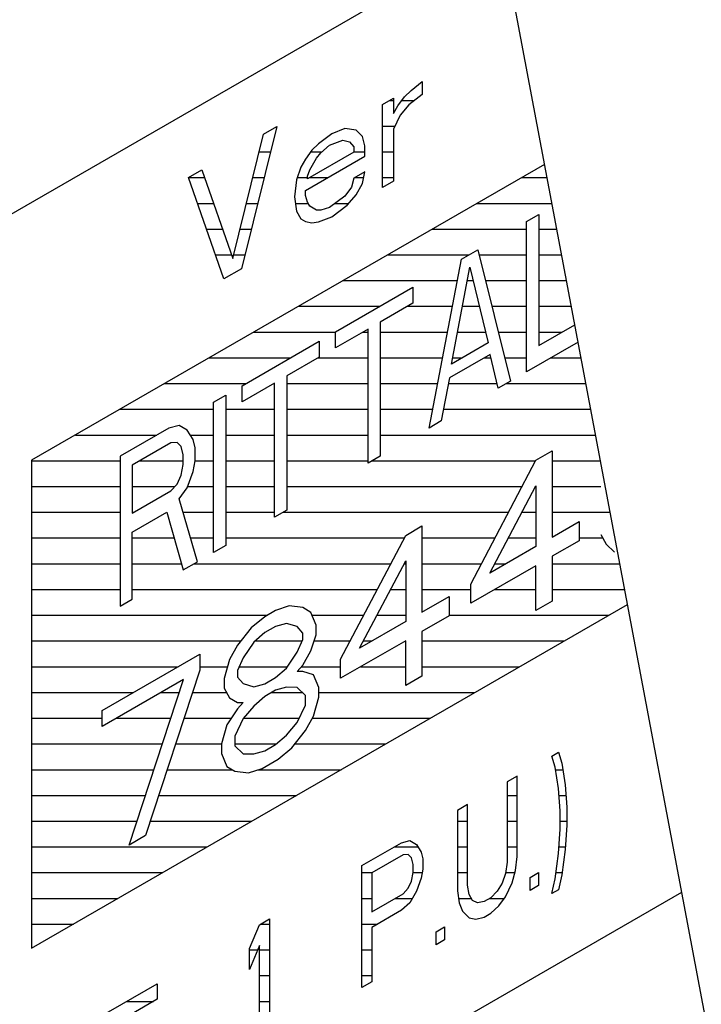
# Model space of a CAD drawing. Header units: millimetres. Extents: x 0 to 5600, y -1552 to 3960.
# Tile 126 of 199: x 4558 to 4572, y 2461 to 2483. Entities that reach past the tile are written whole.
import ezdxf

# ---------------------------------------------------------------- set-up
doc = ezdxf.new("R2010")
doc.units = ezdxf.units.MM
doc.header["$LTSCALE"] = 308
doc.layers.get('0').update_dxf_attribs({"linetype": 'CONTINUOUS'})
doc.layers.add('03___PRT_ALL_CURVES', color=7, linetype='CONTINUOUS')
doc.layers.add('06___PRT_ALL_SURFS', color=7, linetype='CONTINUOUS')

msp = doc.modelspace()

# ---------------------------------------------------------------- linework, layer by layer
at = {"color": 7, "linetype": 'Continuous'}
for p, q in [((4566.109, 2481.204), (4566.348, 2481.399)), ((4566.348, 2481.399), (4566.348, 2481.117)), ((4565.486, 2480.901), (4565.726, 2481.039)), ((4565.726, 2481.039), (4565.726, 2480.701)), ((4565.821, 2480.869), (4565.965, 2481.065)), ((4565.965, 2481.065), (4566.109, 2481.204)), ((4566.348, 2481.117), (4566.061, 2480.894)), ((4565.486, 2479.094), (4565.486, 2480.901)), ((4565.726, 2480.701), (4565.821, 2480.869)), ((4566.061, 2480.894), (4565.869, 2480.671)), ((4565.869, 2480.671), (4565.726, 2480.362)), ((4563.188, 2480.421), (4562.421, 2477.325)), ((4562.9, 2480.255), (4563.188, 2480.421)), ((4564.672, 2480.375), (4564.385, 2480.265)), ((4564.912, 2480.344), (4564.672, 2480.375)), ((4565.726, 2480.362), (4565.726, 2479.233)), ((4562.23, 2477.553), (4562.9, 2480.255)), ((4564.385, 2480.265), (4564.098, 2480.043)), ((4565.055, 2480.201), (4564.912, 2480.344)), ((4565.103, 2480.002), (4565.055, 2480.201)), ((4564.098, 2480.043), (4563.954, 2479.904)), ((4564.145, 2479.845), (4564.337, 2480.012)), ((4564.337, 2480.012), (4564.624, 2480.121)), ((4564.624, 2480.121), (4564.768, 2480.091)), ((4564.768, 2480.091), (4564.864, 2479.977)), ((4564.864, 2479.977), (4564.864, 2479.864)), ((4565.103, 2479.777), (4565.103, 2480.002)), ((4563.954, 2479.904), (4563.81, 2479.708)), ((4563.81, 2479.03), (4565.103, 2479.777)), ((4564.864, 2479.864), (4563.858, 2479.284)), ((4563.906, 2479.481), (4564.05, 2479.733)), ((4564.05, 2479.733), (4564.145, 2479.845)), ((4569.01, 2479.598), (4557.86, 2473.16)), ((4563.714, 2479.539), (4563.619, 2479.258)), ((4563.81, 2479.708), (4563.714, 2479.539)), ((4561.272, 2479.315), (4561.56, 2479.481)), ((4562.038, 2477.104), (4561.272, 2479.315)), ((4561.56, 2479.481), (4562.23, 2477.553)), ((4563.858, 2479.34), (4563.906, 2479.481)), ((4563.858, 2479.284), (4563.858, 2479.34)), ((4564.864, 2479.3), (4564.816, 2479.103)), ((4565.103, 2479.438), (4564.864, 2479.3)), ((4565.055, 2479.184), (4565.103, 2479.438)), ((4563.619, 2479.258), (4563.571, 2478.892)), ((4564.816, 2479.103), (4564.672, 2478.907)), ((4564.912, 2478.932), (4565.055, 2479.184)), ((4565.726, 2479.233), (4565.486, 2479.094)), ((4563.571, 2478.892), (4563.619, 2478.581)), ((4563.81, 2478.917), (4563.81, 2479.03)), ((4563.858, 2478.775), (4563.81, 2478.917)), ((4564.672, 2478.907), (4564.337, 2478.657)), ((4564.72, 2478.709), (4564.912, 2478.932)), ((4563.906, 2478.69), (4563.858, 2478.775)), ((4564.05, 2478.604), (4563.906, 2478.69)), ((4564.337, 2478.657), (4564.145, 2478.603)), ((4564.385, 2478.459), (4564.72, 2478.709)), ((4563.619, 2478.581), (4563.714, 2478.41)), ((4564.145, 2478.603), (4564.05, 2478.604)), ((4564.098, 2478.349), (4564.385, 2478.459)), ((4568.621, 2478.353), (4568.886, 2478.506)), ((4568.886, 2478.506), (4568.886, 2475.657)), ((4563.714, 2478.41), (4563.81, 2478.353)), ((4563.81, 2478.353), (4563.954, 2478.323)), ((4563.954, 2478.323), (4564.098, 2478.349)), ((4568.621, 2475.087), (4568.621, 2478.353)), ((4567.207, 2477.536), (4567.56, 2477.74)), ((4567.56, 2477.74), (4568.267, 2474.883)), ((4566.5, 2473.862), (4567.207, 2477.536)), ((4566.986, 2475.254), (4567.384, 2477.36)), ((4567.384, 2477.36), (4567.781, 2475.714)), ((4562.421, 2477.325), (4562.038, 2477.104)), ((4564.467, 2475.954), (4566.146, 2476.924)), ((4566.146, 2476.924), (4566.146, 2476.576)), ((4566.146, 2476.576), (4565.439, 2476.168)), ((4565.439, 2476.168), (4565.439, 2473.25)), ((4568.886, 2475.657), (4569.667, 2476.108)), ((4565.174, 2476.015), (4564.467, 2475.607)), ((4564.467, 2475.607), (4564.467, 2475.954)), ((4565.174, 2473.096), (4565.174, 2476.015)), ((4562.434, 2474.781), (4564.113, 2475.75)), ((4564.113, 2475.75), (4564.113, 2475.403)), ((4567.781, 2475.714), (4566.986, 2475.254)), ((4569.738, 2475.732), (4568.621, 2475.087)), ((4567.825, 2475.461), (4566.942, 2474.951)), ((4568.002, 2474.729), (4567.825, 2475.461)), ((4564.113, 2475.403), (4563.406, 2474.994)), ((4563.141, 2474.841), (4562.434, 2474.433)), ((4563.141, 2471.923), (4563.141, 2474.841)), ((4563.406, 2474.994), (4563.406, 2472.076)), ((4566.942, 2474.951), (4566.765, 2474.015)), ((4568.267, 2474.883), (4568.002, 2474.729)), ((4561.815, 2474.423), (4562.08, 2474.576)), ((4562.08, 2474.576), (4562.08, 2471.31)), ((4562.434, 2474.433), (4562.434, 2474.781)), ((4561.815, 2471.157), (4561.815, 2474.423)), ((4566.765, 2474.015), (4566.5, 2473.862)), ((4560.843, 2473.862), (4559.782, 2473.25)), ((4561.064, 2473.92), (4560.843, 2473.862)), ((4561.241, 2473.814), (4561.064, 2473.92)), ((4561.373, 2473.612), (4561.241, 2473.814)), ((4560.887, 2473.54), (4560.047, 2473.055)), ((4561.02, 2473.547), (4560.887, 2473.54)), ((4561.108, 2473.459), (4561.02, 2473.547)), ((4561.417, 2473.429), (4561.373, 2473.612)), ((4561.152, 2473.276), (4561.108, 2473.459)), ((4561.417, 2473.151), (4561.417, 2473.429)), ((4568.82, 2473.16), (4569.173, 2473.364)), ((4569.173, 2473.364), (4569.173, 2471.488)), ((4557.86, 2473.16), (4557.86, 2462.546)), ((4559.782, 2473.25), (4559.782, 2469.984)), ((4561.152, 2473.068), (4561.152, 2473.276)), ((4561.373, 2472.917), (4561.417, 2473.151)), ((4565.439, 2473.25), (4565.174, 2473.096)), ((4567.406, 2470.468), (4568.82, 2473.16)), ((4560.047, 2473.055), (4560.047, 2472.013)), ((4561.108, 2472.834), (4561.152, 2473.068)), ((4561.241, 2472.563), (4561.373, 2472.917)), ((4561.02, 2472.644), (4561.108, 2472.834)), ((4560.047, 2472.013), (4560.887, 2472.498)), ((4560.887, 2472.498), (4561.02, 2472.644)), ((4561.064, 2472.322), (4561.241, 2472.563)), ((4567.818, 2470.706), (4568.82, 2472.604)), ((4568.82, 2472.604), (4568.82, 2471.284)), ((4561.462, 2470.953), (4561.064, 2472.322)), ((4560.047, 2471.596), (4560.799, 2472.03)), ((4560.799, 2472.03), (4561.152, 2470.775)), ((4563.406, 2472.076), (4563.141, 2471.923)), ((4569.173, 2471.488), (4569.763, 2471.828)), ((4569.763, 2471.828), (4569.763, 2471.411)), ((4560.047, 2470.137), (4560.047, 2471.596)), ((4565.991, 2471.527), (4566.345, 2471.731)), ((4566.345, 2471.731), (4566.345, 2469.855)), ((4564.577, 2468.835), (4565.991, 2471.527)), ((4569.763, 2471.411), (4569.173, 2471.071)), ((4570.234, 2471.545), (4570.352, 2471.335)), ((4562.08, 2471.31), (4561.815, 2471.157)), ((4568.82, 2471.284), (4567.818, 2470.706)), ((4570.352, 2471.335), (4570.529, 2471.159)), ((4561.152, 2470.775), (4561.462, 2470.953)), ((4564.99, 2469.073), (4565.991, 2470.971)), ((4565.991, 2470.971), (4565.991, 2469.651)), ((4569.173, 2471.071), (4569.173, 2470.098)), ((4568.82, 2470.867), (4567.406, 2470.051)), ((4568.82, 2469.894), (4568.82, 2470.867)), ((4567.406, 2470.051), (4567.406, 2470.468)), ((4559.782, 2469.984), (4560.047, 2470.137)), ((4566.345, 2469.855), (4566.934, 2470.195)), ((4566.934, 2470.195), (4566.934, 2469.778)), ((4569.173, 2470.098), (4568.82, 2469.894)), ((4557.86, 2462.546), (4570.814, 2470.025)), ((4563.163, 2469.894), (4562.927, 2469.758)), ((4563.458, 2469.995), (4563.163, 2469.894)), ((4563.752, 2469.957), (4563.458, 2469.995)), ((4563.929, 2469.85), (4563.752, 2469.957)), ((4562.927, 2469.758), (4562.633, 2469.519)), ((4564.047, 2469.571), (4563.929, 2469.85)), ((4565.991, 2469.651), (4564.99, 2469.073)), ((4566.934, 2469.778), (4566.345, 2469.438)), ((4562.633, 2469.519), (4562.338, 2469.14)), ((4563.163, 2469.547), (4562.927, 2469.411)), ((4563.399, 2469.613), (4563.163, 2469.547)), ((4563.634, 2469.541), (4563.399, 2469.613)), ((4563.752, 2469.401), (4563.634, 2469.541)), ((4564.047, 2469.362), (4564.047, 2469.571)), ((4566.345, 2469.438), (4566.345, 2468.465)), ((4562.927, 2469.411), (4562.692, 2469.205)), ((4563.634, 2468.985), (4563.752, 2469.262)), ((4563.752, 2469.262), (4563.752, 2469.401)), ((4563.929, 2469.016), (4564.047, 2469.362)), ((4565.991, 2469.234), (4564.577, 2468.418)), ((4565.991, 2468.261), (4565.991, 2469.234)), ((4562.338, 2469.14), (4562.161, 2468.829)), ((4562.692, 2469.205), (4562.456, 2468.861)), ((4563.752, 2468.706), (4563.929, 2469.016)), ((4559.392, 2467.717), (4561.513, 2468.942)), ((4561.513, 2468.942), (4561.513, 2468.594)), ((4562.161, 2468.829), (4562.043, 2468.414)), ((4562.456, 2468.861), (4562.338, 2468.584)), ((4563.399, 2468.641), (4563.634, 2468.985)), ((4564.577, 2468.418), (4564.577, 2468.835)), ((4561.513, 2468.594), (4560.335, 2464.995)), ((4562.338, 2468.584), (4562.338, 2468.445)), ((4563.163, 2468.435), (4563.399, 2468.641)), ((4563.634, 2468.568), (4563.752, 2468.706)), ((4561.16, 2468.39), (4559.392, 2467.37)), ((4559.981, 2464.791), (4561.16, 2468.39)), ((4562.043, 2468.414), (4562.043, 2468.206)), ((4562.338, 2468.445), (4562.456, 2468.305)), ((4562.927, 2468.299), (4563.163, 2468.435)), ((4563.752, 2468.567), (4563.634, 2468.568)), ((4563.988, 2468.494), (4563.752, 2468.567)), ((4564.106, 2468.215), (4563.988, 2468.494)), ((4566.345, 2468.465), (4565.991, 2468.261)), ((4562.043, 2468.206), (4562.161, 2467.996)), ((4562.456, 2468.305), (4562.692, 2468.232)), ((4562.692, 2468.232), (4562.927, 2468.299)), ((4563.163, 2468.157), (4562.927, 2468.021)), ((4563.399, 2468.224), (4563.163, 2468.157)), ((4563.634, 2468.221), (4563.399, 2468.224)), ((4563.811, 2468.045), (4563.634, 2468.221)), ((4564.106, 2468.006), (4564.106, 2468.215)), ((4562.161, 2467.996), (4562.338, 2467.889)), ((4562.927, 2468.021), (4562.692, 2467.815)), ((4563.811, 2467.836), (4563.811, 2468.045)), ((4563.988, 2467.591), (4564.106, 2468.006)), ((4562.338, 2467.75), (4562.102, 2467.406)), ((4562.338, 2467.889), (4562.456, 2467.888)), ((4562.456, 2467.888), (4562.338, 2467.75)), ((4562.692, 2467.815), (4562.456, 2467.54)), ((4563.634, 2467.456), (4563.811, 2467.836)), ((4559.392, 2467.37), (4559.392, 2467.717)), ((4562.456, 2467.54), (4562.279, 2467.16)), ((4563.811, 2467.28), (4563.988, 2467.591)), ((4562.102, 2467.406), (4561.984, 2466.99)), ((4563.399, 2467.181), (4563.634, 2467.456)), ((4562.279, 2467.16), (4562.279, 2466.952)), ((4563.163, 2466.976), (4563.399, 2467.181)), ((4563.517, 2466.902), (4563.811, 2467.28)), ((4561.984, 2466.99), (4561.984, 2466.782)), ((4562.279, 2466.952), (4562.456, 2466.776)), ((4562.927, 2466.84), (4563.163, 2466.976)), ((4563.222, 2466.662), (4563.517, 2466.902)), ((4561.984, 2466.782), (4562.102, 2466.502)), ((4562.456, 2466.776), (4562.692, 2466.773)), ((4562.692, 2466.773), (4562.927, 2466.84)), ((4562.868, 2466.458), (4563.222, 2466.662)), ((4569.168, 2466.727), (4569.311, 2466.81)), ((4569.24, 2466.486), (4569.168, 2466.727)), ((4569.311, 2466.81), (4569.383, 2466.569)), ((4562.102, 2466.502), (4562.279, 2466.396)), ((4562.574, 2466.358), (4562.868, 2466.458)), ((4569.311, 2466.02), (4569.24, 2466.486)), ((4569.383, 2466.569), (4569.455, 2466.102)), ((4562.279, 2466.396), (4562.574, 2466.358)), ((4568.414, 2466.292), (4568.198, 2466.167)), ((4568.414, 2464.541), (4568.414, 2466.292)), ((4568.198, 2466.167), (4568.198, 2464.417)), ((4569.347, 2465.532), (4569.311, 2466.02)), ((4569.455, 2466.102), (4569.491, 2465.615)), ((4567.337, 2465.67), (4567.121, 2465.545)), ((4567.337, 2463.92), (4567.337, 2465.67)), ((4569.491, 2465.615), (4569.491, 2465.22)), ((4567.121, 2465.545), (4567.121, 2463.795)), ((4569.347, 2465.137), (4569.347, 2465.532)), ((4569.491, 2465.22), (4569.455, 2464.691)), ((4560.335, 2464.995), (4559.981, 2464.791)), ((4569.311, 2464.608), (4569.347, 2465.137)), ((4565.038, 2464.343), (4565.9, 2464.841)), ((4565.9, 2464.841), (4566.08, 2464.888)), ((4566.08, 2464.888), (4566.223, 2464.801)), ((4566.223, 2464.801), (4566.331, 2464.638)), ((4565.936, 2464.579), (4565.254, 2464.185)), ((4566.044, 2464.585), (4565.936, 2464.579)), ((4566.116, 2464.513), (4566.044, 2464.585)), ((4566.152, 2464.365), (4566.116, 2464.513)), ((4566.331, 2464.638), (4566.367, 2464.489)), ((4568.378, 2464.238), (4568.414, 2464.541)), ((4569.24, 2464.058), (4569.311, 2464.608)), ((4569.455, 2464.691), (4569.383, 2464.141)), ((4565.038, 2461.689), (4565.038, 2464.343)), ((4566.152, 2464.195), (4566.152, 2464.365)), ((4566.367, 2464.489), (4566.367, 2464.263)), ((4568.198, 2464.417), (4568.162, 2464.17)), ((4565.254, 2464.185), (4565.254, 2463.338)), ((4566.116, 2464.005), (4566.152, 2464.195)), ((4566.367, 2464.263), (4566.331, 2464.073)), ((4568.162, 2464.17), (4568.091, 2463.96)), ((4568.306, 2463.971), (4568.378, 2464.238)), ((4568.701, 2464.086), (4568.881, 2464.19)), ((4568.701, 2463.804), (4568.701, 2464.086)), ((4568.881, 2464.19), (4568.881, 2463.908)), ((4569.383, 2464.141), (4569.311, 2463.818)), ((4566.044, 2463.851), (4566.116, 2464.005)), ((4566.331, 2464.073), (4566.223, 2463.785)), ((4567.372, 2463.714), (4567.337, 2463.92)), ((4568.091, 2463.96), (4567.983, 2463.785)), ((4568.162, 2463.662), (4568.306, 2463.971)), ((4568.881, 2463.908), (4568.701, 2463.804)), ((4569.168, 2463.735), (4569.24, 2464.058)), ((4514.726, 2430.703), (4571.993, 2463.765)), ((4565.254, 2463.338), (4565.936, 2463.732)), ((4565.936, 2463.732), (4566.044, 2463.851)), ((4566.223, 2463.785), (4566.08, 2463.533)), ((4567.121, 2463.795), (4567.157, 2463.534)), ((4567.444, 2463.586), (4567.372, 2463.714)), ((4567.983, 2463.785), (4567.839, 2463.645)), ((4568.019, 2463.467), (4568.162, 2463.662)), ((4569.311, 2463.818), (4569.168, 2463.735)), ((4566.08, 2463.533), (4565.9, 2463.373)), ((4567.157, 2463.534), (4567.229, 2463.349)), ((4567.552, 2463.536), (4567.444, 2463.586)), ((4567.696, 2463.562), (4567.552, 2463.536)), ((4567.839, 2463.645), (4567.696, 2463.562)), ((4567.839, 2463.306), (4568.019, 2463.467)), ((4565.9, 2463.373), (4565.254, 2462.999)), ((4567.229, 2463.349), (4567.372, 2463.206)), ((4567.516, 2463.176), (4567.696, 2463.223)), ((4567.696, 2463.223), (4567.839, 2463.306)), ((4562.597, 2462.538), (4562.812, 2463.058)), ((4562.812, 2463.058), (4563.028, 2463.182)), ((4563.028, 2463.182), (4563.028, 2460.528)), ((4567.372, 2463.206), (4567.516, 2463.176)), ((4565.254, 2462.999), (4565.254, 2461.814)), ((4566.654, 2462.905), (4566.834, 2463.008)), ((4566.654, 2462.622), (4566.654, 2462.905)), ((4566.834, 2463.008), (4566.834, 2462.726)), ((4562.812, 2462.606), (4562.597, 2462.086)), ((4562.812, 2460.404), (4562.812, 2462.606)), ((4566.834, 2462.726), (4566.654, 2462.622)), ((4562.597, 2462.086), (4562.597, 2462.538)), ((4559.293, 2461.026), (4560.586, 2461.772)), ((4560.586, 2461.772), (4560.586, 2461.434)), ((4565.254, 2461.814), (4565.038, 2461.689)), ((4560.586, 2461.434), (4559.509, 2460.812))]:
    msp.add_line(p, q, dxfattribs=at)
at = {"color": 2, "linetype": 'Continuous'}
for p, q in [((4565.639, 2480.99), (4565.726, 2480.99)), ((4565.91, 2480.99), (4566.184, 2480.99)), ((4565.486, 2480.43), (4565.757, 2480.43)), ((4562.805, 2479.87), (4563.051, 2479.87)), ((4563.929, 2479.87), (4564.174, 2479.87)), ((4564.864, 2479.87), (4565.103, 2479.87)), ((4565.486, 2479.87), (4565.726, 2479.87)), ((4561.274, 2479.31), (4561.619, 2479.31)), ((4562.666, 2479.31), (4562.913, 2479.31)), ((4563.636, 2479.31), (4563.858, 2479.31)), ((4563.903, 2479.31), (4564.294, 2479.31)), ((4564.881, 2479.31), (4565.079, 2479.31)), ((4565.486, 2479.31), (4565.726, 2479.31)), ((4568.511, 2479.31), (4569.064, 2479.31)), ((4561.468, 2478.75), (4561.814, 2478.75)), ((4562.527, 2478.75), (4562.774, 2478.75)), ((4563.593, 2478.75), (4563.873, 2478.75)), ((4564.461, 2478.75), (4564.755, 2478.75)), ((4567.541, 2478.75), (4569.17, 2478.75)), ((4561.662, 2478.19), (4562.009, 2478.19)), ((4562.388, 2478.19), (4562.635, 2478.19)), ((4566.571, 2478.19), (4568.621, 2478.19)), ((4568.886, 2478.19), (4569.275, 2478.19)), ((4561.856, 2477.63), (4562.203, 2477.63)), ((4562.249, 2477.63), (4562.497, 2477.63)), ((4565.601, 2477.63), (4567.369, 2477.63)), ((4567.588, 2477.63), (4568.621, 2477.63)), ((4568.886, 2477.63), (4569.381, 2477.63)), ((4564.631, 2477.07), (4567.117, 2477.07)), ((4567.329, 2477.07), (4567.454, 2477.07)), ((4567.726, 2477.07), (4568.621, 2477.07)), ((4568.886, 2477.07), (4569.486, 2477.07)), ((4563.661, 2476.51), (4565.429, 2476.51)), ((4566.03, 2476.51), (4567.009, 2476.51)), ((4567.223, 2476.51), (4567.589, 2476.51)), ((4567.865, 2476.51), (4568.621, 2476.51)), ((4568.886, 2476.51), (4569.592, 2476.51)), ((4562.691, 2475.95), (4564.467, 2475.95)), ((4565.06, 2475.95), (4565.174, 2475.95)), ((4565.439, 2475.95), (4566.901, 2475.95)), ((4567.117, 2475.95), (4567.724, 2475.95)), ((4568.003, 2475.95), (4568.621, 2475.95)), ((4568.886, 2475.95), (4569.393, 2475.95)), ((4561.721, 2475.39), (4563.489, 2475.39)), ((4564.091, 2475.39), (4565.174, 2475.39)), ((4565.439, 2475.39), (4566.794, 2475.39)), ((4567.011, 2475.39), (4567.22, 2475.39)), ((4567.701, 2475.39), (4567.843, 2475.39)), ((4568.142, 2475.39), (4568.621, 2475.39)), ((4569.146, 2475.39), (4569.803, 2475.39)), ((4560.751, 2474.83), (4562.519, 2474.83)), ((4563.121, 2474.83), (4563.141, 2474.83)), ((4563.406, 2474.83), (4565.174, 2474.83)), ((4565.439, 2474.83), (4566.686, 2474.83)), ((4566.919, 2474.83), (4567.978, 2474.83)), ((4568.176, 2474.83), (4569.908, 2474.83)), ((4559.781, 2474.27), (4561.815, 2474.27)), ((4562.08, 2474.27), (4563.141, 2474.27)), ((4563.406, 2474.27), (4565.174, 2474.27)), ((4565.439, 2474.27), (4566.578, 2474.27)), ((4566.813, 2474.27), (4570.014, 2474.27)), ((4558.811, 2473.71), (4560.579, 2473.71)), ((4561.309, 2473.71), (4561.815, 2473.71)), ((4562.08, 2473.71), (4563.141, 2473.71)), ((4563.406, 2473.71), (4565.174, 2473.71)), ((4565.439, 2473.71), (4570.119, 2473.71)), ((4557.86, 2473.15), (4559.782, 2473.15)), ((4560.211, 2473.15), (4561.152, 2473.15)), ((4561.417, 2473.15), (4561.815, 2473.15)), ((4562.08, 2473.15), (4563.141, 2473.15)), ((4563.406, 2473.15), (4565.174, 2473.15)), ((4565.266, 2473.15), (4568.814, 2473.15)), ((4569.173, 2473.15), (4570.225, 2473.15)), ((4557.86, 2472.59), (4559.782, 2472.59)), ((4560.047, 2472.59), (4560.97, 2472.59)), ((4561.251, 2472.59), (4561.815, 2472.59)), ((4562.08, 2472.59), (4563.141, 2472.59)), ((4563.406, 2472.59), (4568.52, 2472.59)), ((4568.812, 2472.59), (4568.82, 2472.59)), ((4569.173, 2472.59), (4570.234, 2472.59)), ((4557.86, 2472.03), (4559.782, 2472.03)), ((4560.047, 2472.03), (4560.076, 2472.03)), ((4561.149, 2472.03), (4561.815, 2472.03)), ((4562.08, 2472.03), (4563.141, 2472.03)), ((4563.326, 2472.03), (4568.226, 2472.03)), ((4568.517, 2472.03), (4568.82, 2472.03)), ((4569.173, 2472.03), (4570.436, 2472.03)), ((4557.86, 2471.47), (4559.782, 2471.47)), ((4560.047, 2471.47), (4560.956, 2471.47)), ((4561.311, 2471.47), (4561.815, 2471.47)), ((4562.08, 2471.47), (4565.961, 2471.47)), ((4566.345, 2471.47), (4567.932, 2471.47)), ((4568.221, 2471.47), (4568.82, 2471.47)), ((4569.763, 2471.47), (4570.276, 2471.47)), ((4557.86, 2470.91), (4559.782, 2470.91)), ((4560.047, 2470.91), (4561.114, 2470.91)), ((4561.386, 2470.91), (4565.667, 2470.91)), ((4565.959, 2470.91), (4565.991, 2470.91)), ((4566.345, 2470.91), (4567.638, 2470.91)), ((4567.926, 2470.91), (4568.171, 2470.91)), ((4569.173, 2470.91), (4570.647, 2470.91)), ((4557.86, 2470.35), (4559.782, 2470.35)), ((4560.047, 2470.35), (4565.373, 2470.35)), ((4565.663, 2470.35), (4565.991, 2470.35)), ((4566.345, 2470.35), (4567.406, 2470.35)), ((4567.924, 2470.35), (4568.82, 2470.35)), ((4569.173, 2470.35), (4570.752, 2470.35)), ((4557.86, 2469.79), (4562.982, 2469.79)), ((4563.955, 2469.79), (4565.079, 2469.79)), ((4565.368, 2469.79), (4565.991, 2469.79)), ((4566.934, 2469.79), (4570.406, 2469.79)), ((4557.86, 2469.23), (4562.408, 2469.23)), ((4562.72, 2469.23), (4563.739, 2469.23)), ((4564.002, 2469.23), (4564.785, 2469.23)), ((4565.072, 2469.23), (4565.261, 2469.23)), ((4565.984, 2469.23), (4565.991, 2469.23)), ((4566.345, 2469.23), (4569.436, 2469.23)), ((4557.86, 2468.67), (4561.042, 2468.67)), ((4561.513, 2468.67), (4562.116, 2468.67)), ((4562.374, 2468.67), (4563.419, 2468.67)), ((4563.721, 2468.67), (4564.577, 2468.67)), ((4565.014, 2468.67), (4565.991, 2468.67)), ((4566.345, 2468.67), (4568.467, 2468.67)), ((4557.86, 2468.11), (4560.072, 2468.11)), ((4560.674, 2468.11), (4561.068, 2468.11)), ((4561.354, 2468.11), (4562.097, 2468.11)), ((4563.081, 2468.11), (4563.746, 2468.11)), ((4564.106, 2468.11), (4567.497, 2468.11)), ((4557.86, 2467.55), (4559.392, 2467.55)), ((4559.704, 2467.55), (4560.884, 2467.55)), ((4561.171, 2467.55), (4562.201, 2467.55)), ((4562.464, 2467.55), (4563.678, 2467.55)), ((4563.964, 2467.55), (4566.527, 2467.55)), ((4557.86, 2466.99), (4560.701, 2466.99)), ((4560.988, 2466.99), (4561.984, 2466.99)), ((4562.279, 2466.99), (4563.179, 2466.99)), ((4563.585, 2466.99), (4565.557, 2466.99)), ((4557.86, 2466.43), (4560.518, 2466.43)), ((4560.804, 2466.43), (4562.223, 2466.43)), ((4562.785, 2466.43), (4564.587, 2466.43)), ((4569.248, 2466.43), (4569.405, 2466.43)), ((4557.86, 2465.87), (4560.334, 2465.87)), ((4560.621, 2465.87), (4563.617, 2465.87)), ((4568.198, 2465.87), (4568.414, 2465.87)), ((4569.323, 2465.87), (4569.472, 2465.87)), ((4557.86, 2465.31), (4560.151, 2465.31)), ((4560.438, 2465.31), (4562.647, 2465.31)), ((4567.121, 2465.31), (4567.337, 2465.31)), ((4568.198, 2465.31), (4568.414, 2465.31)), ((4569.347, 2465.31), (4569.491, 2465.31)), ((4557.86, 2464.75), (4561.677, 2464.75)), ((4565.743, 2464.75), (4566.257, 2464.75)), ((4567.121, 2464.75), (4567.337, 2464.75)), ((4568.198, 2464.75), (4568.414, 2464.75)), ((4569.321, 2464.75), (4569.459, 2464.75)), ((4557.86, 2464.19), (4560.707, 2464.19)), ((4565.038, 2464.19), (4565.262, 2464.19)), ((4566.151, 2464.19), (4566.353, 2464.19)), ((4567.121, 2464.19), (4567.337, 2464.19)), ((4568.165, 2464.19), (4568.365, 2464.19)), ((4569.257, 2464.19), (4569.39, 2464.19)), ((4557.86, 2463.63), (4559.737, 2463.63)), ((4565.038, 2463.63), (4565.254, 2463.63)), ((4565.759, 2463.63), (4566.135, 2463.63)), ((4567.144, 2463.63), (4567.42, 2463.63)), ((4567.812, 2463.63), (4568.138, 2463.63)), ((4557.86, 2463.07), (4558.767, 2463.07)), ((4562.833, 2463.07), (4563.028, 2463.07)), ((4565.038, 2463.07), (4565.375, 2463.07)), ((4562.597, 2462.51), (4562.772, 2462.51)), ((4562.812, 2462.51), (4563.028, 2462.51)), ((4565.038, 2462.51), (4565.254, 2462.51)), ((4562.812, 2461.95), (4563.028, 2461.95)), ((4565.038, 2461.95), (4565.254, 2461.95)), ((4559.923, 2461.39), (4560.51, 2461.39)), ((4562.812, 2461.39), (4563.028, 2461.39))]:
    msp.add_line(p, q, dxfattribs=at)
at = {"layer": '03___PRT_ALL_CURVES', "color": 4, "linetype": 'Continuous'}
msp.add_line((4567.367, 2484.257), (4554.639, 2476.909), dxfattribs=at)
at = {"layer": '06___PRT_ALL_SURFS', "color": 7, "linetype": 'Continuous'}
msp.add_line((4606.049, 2283.034), (4543.117, 2617.008), dxfattribs=at)

doc.saveas('drawing.dxf')
